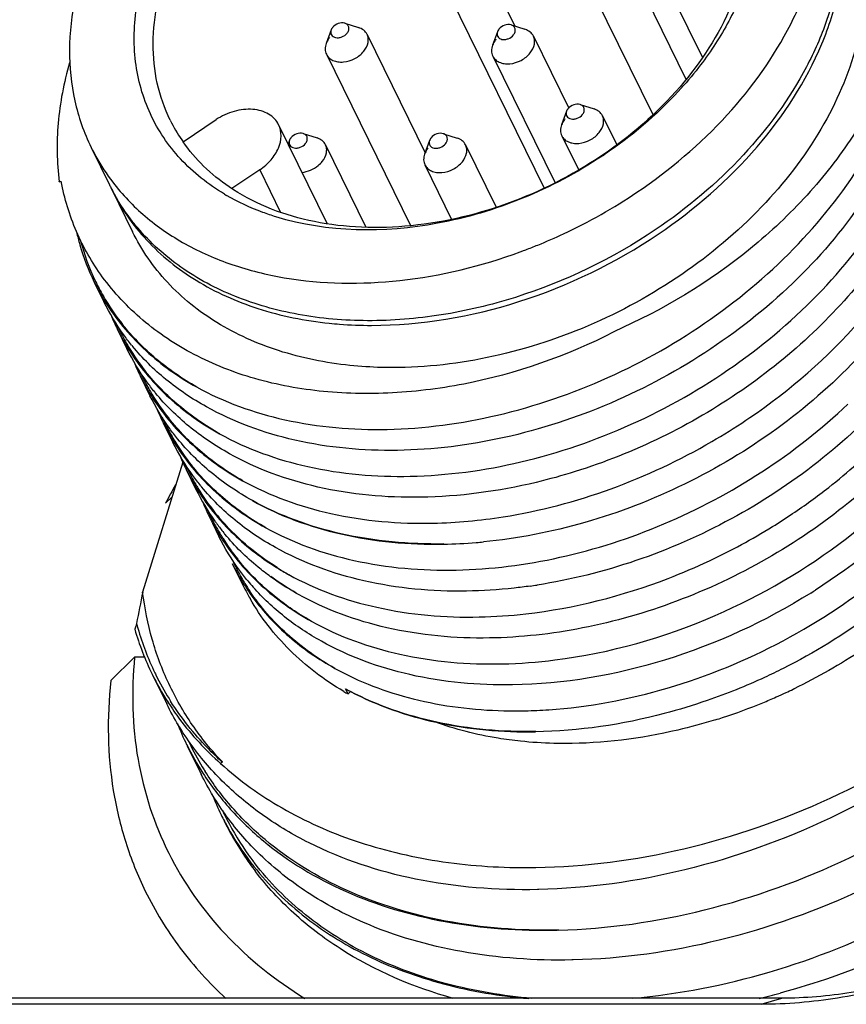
# Model space of a CAD drawing. Header units: millimetres. Extents: x 0 to 420, y 0 to 297.
# Tile 12 of 48: x 114.6 to 121.91, y 88.92 to 97.62. Entities that reach past the tile are written whole.
import ezdxf

# ---------------------------------------------------------------- set-up
doc = ezdxf.new("R2010")
doc.units = ezdxf.units.MM
doc.header["$LTSCALE"] = 23.1
doc.layers.add('00_COMPONENTS', color=7, linetype='CONTINUOUS')

msp = doc.modelspace()

# ---------------------------------------------------------------- linework, layer by layer
at = {"layer": '00_COMPONENTS', "color": 7}
for p, q in [((119.8404, 98.4256), (120.4923, 97.0973)), ((118.6549, 98.2319), (118.9812, 97.567)), ((119.4813, 98.2494), (120.2001, 96.7848)), ((118.2958, 98.0557), (119.2381, 96.1356)), ((120.3787, 97.8184), (120.6375, 97.291)), ((117.3571, 97.5335), (117.3132, 97.4135)), ((117.4783, 97.593), (117.6, 97.5543)), ((118.9483, 97.5775), (119.07, 97.5388)), ((117.6744, 97.4941), (118.1876, 96.4484)), ((118.8271, 97.518), (118.7832, 97.398)), ((119.1444, 97.4786), (119.4561, 96.8434)), ((117.3153, 97.3179), (118.0579, 95.8046)), ((118.7853, 97.3024), (119.3355, 96.1811)), ((119.5581, 96.8739), (119.6799, 96.8352)), ((119.4369, 96.8144), (119.393, 96.6945)), ((119.7542, 96.775), (119.8804, 96.5179)), ((116.0497, 96.5443), (116.3416, 96.7409)), ((116.8927, 96.6955), (117.3226, 95.8196)), ((117.1106, 96.6179), (117.2324, 96.5792)), ((118.3485, 96.6164), (118.4702, 96.5777)), ((119.3951, 96.5988), (119.5444, 96.2946)), ((115.2364, 96.4955), (115.3991, 96.164)), ((116.9894, 96.5584), (116.9768, 96.5241)), ((117.3067, 96.519), (117.6642, 95.7905)), ((118.2273, 96.5569), (118.1834, 96.437)), ((118.5446, 96.5175), (118.8149, 95.9668)), ((118.1855, 96.3413), (118.422, 95.8594)), ((116.7257, 96.2977), (116.4805, 96.1326)), ((116.7257, 96.2977), (116.9106, 95.921)), ((114.9547, 96.1922), (114.9544, 96.1948)), ((114.9547, 96.1922), (114.9545, 96.1949)), ((114.9548, 96.1918), (114.9708, 96.1964)), ((115.4194, 96.1225), (115.6024, 95.7496)), ((115.2633, 95.3057), (115.3492, 95.1305)), ((115.4667, 94.8913), (115.5526, 94.7161)), ((115.67, 94.4769), (115.756, 94.3017)), ((115.8734, 94.0625), (115.9593, 93.8873)), ((116.0464, 93.7146), (115.6916, 92.5666)), ((116.0767, 93.6481), (116.1627, 93.4729)), ((115.8945, 93.3505), (115.9511, 93.4065)), ((115.8945, 93.3505), (115.9511, 93.4065)), ((116.2907, 93.2391), (116.2886, 93.2432)), ((116.2906, 93.2391), (116.2886, 93.2432)), ((116.3086, 93.1755), (116.366, 93.0585)), ((116.4835, 92.8193), (116.5771, 92.6284)), ((116.874, 92.7846), (116.8798, 92.7811)), ((116.874, 92.7846), (116.8797, 92.781)), ((115.6203, 91.9911), (115.4103, 91.7839)), ((115.7087, 91.9911), (115.6203, 91.9911)), ((115.7811, 91.8292), (115.9043, 91.5782)), ((117.5065, 91.6661), (117.4841, 91.7118)), ((117.5292, 91.6891), (117.5065, 91.6661)), ((115.9136, 91.5955), (115.9183, 91.5882)), ((115.9136, 91.5955), (115.9186, 91.5884)), ((118.8838, 91.5177), (118.8886, 91.5177)), ((118.8838, 91.5177), (118.8885, 91.5176)), ((116.0862, 91.2075), (116.2093, 90.9566)), ((116.3962, 91.0638), (116.3805, 91.0517)), ((119.1915, 89.938), (119.1791, 89.9377)), ((119.3677, 89.5788), (119.3553, 89.5787)), ((119.4965, 89.3164), (119.4841, 89.3161)), ((121.1567, 88.9238), (101.5074, 88.9238)), ((121.339, 88.9777), (101.6897, 88.9777)), ((121.1567, 88.9238), (121.339, 88.9777))]:
    msp.add_line(p, q, dxfattribs=at)
for centre, radius, start, end in [((117.2354, 97.374), 1.4483, 206.15333, 214.12951), ((117.2488, 97.3829), 1.4644, 214.12243, 214.9264), ((117.5889, 99.6709), 3.906, 303.59974, 303.95883), ((117.0365, 96.9676), 1.824, 206.14041, 207.21497), ((117.0372, 96.9679), 1.8248, 207.21497, 207.85783), ((117.393, 97.7252), 1.9124, 239.2058, 239.83597), ((117.0776, 96.1809), 2.0014, 194.56616, 205.745), ((117.3718, 100.0829), 4.8049, 290.7837, 292.15009), ((117.3821, 100.0558), 4.7759, 290.16345, 290.54285), ((117.379, 100.0641), 4.7848, 290.54281, 290.78296), ((117.0466, 96.1811), 1.9866, 206.14746, 212.97836), ((117.0818, 96.183), 2.0061, 205.74779, 209.8517), ((117.0886, 96.1869), 2.014, 209.85105, 211.24766), ((117.1121, 96.202), 2.0419, 211.2681, 218.50495), ((117.2446, 95.7637), 1.9805, 202.30529, 206.13726), ((117.2778, 95.7648), 1.9981, 205.07795, 205.73938), ((117.2499, 95.7667), 1.9865, 206.14746, 212.95905), ((117.2825, 95.7671), 2.0033, 205.74201, 210.0862), ((117.2891, 95.771), 2.011, 210.08536, 211.25097), ((117.1889, 96.0467), 2.0562, 219.14794, 219.50619), ((117.312, 95.7857), 2.0382, 211.27147, 218.51477), ((117.4481, 95.3494), 1.9806, 202.31408, 206.13728), ((117.4805, 95.3526), 1.998, 205.29812, 205.80826), ((117.4879, 95.3563), 2.0063, 205.81133, 209.72003), ((117.4535, 95.3525), 1.9869, 206.14774, 213.04094), ((117.4987, 95.3624), 2.0187, 209.7187, 211.30507), ((117.5288, 95.3818), 2.0545, 211.32921, 218.52172), ((117.3923, 95.6324), 2.0563, 219.14785, 219.50592), ((117.6491, 94.934), 1.9781, 202.41723, 206.14172), ((117.6705, 94.9279), 1.9826, 204.33285, 205.71176), ((117.656, 94.9376), 1.9858, 206.14773, 211.74615), ((117.6746, 94.9299), 1.9872, 205.71349, 209.38367), ((117.9394, 98.6806), 5.5343, 300.18309, 303.85035), ((117.9657, 98.6407), 5.4865, 303.85428, 304.2962), ((117.6816, 94.9339), 1.9952, 209.38349, 211.26509), ((117.7069, 94.9502), 2.0253, 211.28728, 218.58693), ((117.8547, 94.5205), 1.9805, 202.31025, 206.13726), ((117.86, 94.5235), 1.9865, 206.14739, 212.9434), ((117.8866, 94.5202), 1.9963, 205.05078, 205.72029), ((117.8913, 94.5226), 2.0016, 205.72302, 210.14114), ((120.8055, 90.8558), 5.5083, 151.13765, 153.0706), ((117.8979, 94.5264), 2.0092, 210.14025, 211.23714), ((117.9516, 94.3516), 1.9931, 206.15873, 215.52009), ((117.9205, 94.5409), 2.0361, 211.2575, 218.50746), ((117.8912, 94.544), 2.0239, 212.95049, 220.6911), ((117.7993, 94.8037), 2.0566, 219.14635, 219.54534), ((118.4025, 97.7669), 5.4324, 303.92615, 308.09265), ((118.0582, 94.1061), 1.9806, 202.33546, 206.1373), ((118.0643, 94.0914), 1.9679, 204.49718, 205.53227), ((117.9469, 94.5617), 2.0697, 218.50011, 220.11166), ((118.058, 94.1061), 1.9804, 206.13961, 209.7225), ((118.0648, 94.0916), 1.9684, 205.66575, 207.5026), ((118.0664, 94.0925), 1.9702, 207.50273, 208.93085), ((117.9737, 94.3669), 2.0199, 215.50992, 216.36185), ((118.0671, 94.1114), 1.991, 209.72508, 213.05314), ((118.0749, 94.0972), 1.98, 208.93258, 211.29893), ((117.9885, 94.378), 2.0385, 216.36531, 219.14703), ((118.0028, 94.3895), 2.0568, 219.14387, 219.62905), ((118.086, 94.1039), 1.9929, 211.29771, 212.30857), ((118.1197, 94.1263), 2.0334, 212.33328, 218.65642), ((118.2798, 97.4292), 4.4402, 270.9027, 274.64574), ((118.2694, 97.5649), 4.5763, 274.63724, 275.42786), ((118.2937, 93.6916), 1.9967, 205.06032, 205.72087), ((118.1433, 94.1447), 2.0633, 218.64786, 218.93465), ((118.3489, 97.8418), 5.5241, 291.05864, 295.18532), ((118.2652, 93.6938), 1.9848, 206.14489, 212.2628), ((118.2983, 93.6939), 2.0019, 205.72351, 210.07063), ((118.2028, 94.9188), 2.5141, 238.24551, 240.94839), ((118.2131, 94.8917), 2.4955, 237.70658, 240.49179), ((118.3059, 93.6983), 2.0107, 210.07007, 211.72861), ((118.2178, 93.9848), 2.072, 219.53662, 221.60589), ((118.4485, 93.547), 2.0847, 206.14279, 208.40422), ((118.2755, 93.7003), 1.997, 212.26093, 212.92717), ((118.3139, 93.7033), 2.0201, 211.72942, 213.99358), ((118.2868, 93.7077), 2.0104, 212.93061, 216.24214), ((118.4414, 97.404), 4.8318, 278.0104, 278.76164), ((118.6876, 97.2068), 5.4836, 302.02257, 302.52766), ((136.2343, 88.461), 20.9489, 168.69721, 169.47328), ((118.4525, 93.5491), 2.0892, 208.40419, 209.83792), ((118.0246, 92.9434), 2.5049, 196.36993, 206.11117), ((118.0255, 92.9294), 2.4728, 195.05569, 196.03866), ((118.0322, 92.9318), 2.4799, 196.04781, 205.82307), ((118.0103, 92.9379), 2.4896, 206.14279, 212.62795), ((118.0456, 92.938), 2.4947, 205.81806, 206.22684), ((118.0473, 92.939), 2.4967, 206.22917, 211.76334), ((118.7417, 93.9873), 2.5998, 241.07112, 241.95854), ((118.732, 93.9745), 2.584, 241.12381, 242.01576), ((119.2356, 96.2907), 5.0852, 294.92112, 295.67233), ((119.2348, 96.2923), 5.0869, 295.67228, 295.80037), ((118.0508, 92.9412), 2.5007, 211.76426, 212.37621), ((118.8101, 93.9621), 2.6402, 239.46075, 240.41314), ((118.7426, 93.9944), 2.6066, 242.01479, 242.23249), ((118.7526, 94.0075), 2.6229, 241.95756, 242.17318), ((119.2474, 96.2641), 5.056, 292.3577, 293.83991), ((119.2389, 96.2835), 5.0772, 293.83942, 294.92128), ((118.1347, 92.6725), 2.4844, 205.55561, 206.13334), ((118.9811, 95.8495), 4.3331, 271.20429, 273.9481), ((119.2627, 96.2268), 5.0157, 288.04432, 292.35913), ((118.985, 95.6528), 4.1363, 268.66364, 271.20685), ((119.2874, 96.1536), 4.9385, 287.26883, 288.03443), ((118.3167, 92.3163), 2.4909, 201.46774, 206.13027), ((118.3154, 92.3162), 2.4896, 206.14148, 212.84595), ((118.3439, 92.3148), 2.4876, 205.13476, 205.85208), ((118.3447, 92.3152), 2.4884, 205.85208, 206.39811), ((118.3574, 92.3219), 2.5027, 206.40524, 211.9949), ((118.4398, 92.0509), 2.4844, 205.55573, 206.13332), ((118.3719, 92.3307), 2.5198, 211.99113, 212.39185), ((118.6218, 91.6947), 2.4909, 201.47385, 206.13027), ((118.6264, 91.6767), 2.4604, 204.97378, 205.73634), ((118.6218, 91.6745), 2.4552, 205.73642, 206.29096), ((118.6206, 91.6739), 2.4539, 206.29109, 207.112), ((118.7966, 91.7131), 2.656, 206.15466, 215.63185), ((118.6405, 91.6851), 2.4767, 207.13094, 215.63433), ((118.6672, 91.7037), 2.5092, 215.62674, 217.0951), ((118.834, 91.7393), 2.7016, 215.62134, 217.42803), ((118.6749, 91.7096), 2.5189, 217.09454, 217.59854), ((119.6029, 95.4173), 6.6222, 283.40815, 285.07895)]:
    msp.add_arc(centre, radius, start, end, dxfattribs=at)
for points, knots in [([(116.698, 99.976), (116.3753, 99.7587), (115.8031, 99.2632), (115.2955, 98.4848), (115.0846, 97.8339), (115.0286, 97.362), (115.0739, 96.9085), (115.1722, 96.6264), (115.2364, 96.4955)], [0, 0, 0, 0, 0.285029, 0.547602, 0.668865, 0.783581, 0.893196, 1, 1, 1, 1]), ([(120.3248, 100.003), (120.4379, 99.9373), (120.6473, 99.785), (120.8973, 99.4935), (121.0661, 99.154), (121.1475, 98.7791), (121.1395, 98.3821), (121.0438, 97.9763), (120.8646, 97.5741), (120.6977, 97.3226), (120.6031, 97.2006)], [0, 0, 0, 0, 0.12169, 0.238704, 0.354, 0.470877, 0.592319, 0.720462, 0.856355, 1, 1, 1, 1]), ([(116.4139, 96.0824), (116.2715, 96.1673), (116.0123, 96.372), (115.7366, 96.7802), (115.6036, 97.2562), (115.6196, 97.7691), (115.7791, 98.2907), (116.1771, 98.9806), (116.6385, 99.4096), (116.9861, 99.6437)], [0, 0, 0, 0, 0.114837, 0.225105, 0.335742, 0.45157, 0.57585, 0.709698, 1, 1, 1, 1]), ([(115.9354, 96.7357), (115.8846, 96.8391), (115.8069, 97.0622), (115.7712, 97.4206), (115.8154, 97.7937), (115.9821, 98.3082), (116.3834, 98.9235), (116.8357, 99.3151), (117.0908, 99.4869)], [0, 0, 0, 0, 0.106805, 0.216419, 0.331134, 0.452395, 0.714969, 1, 1, 1, 1]), ([(120.0589, 96.0987), (120.3493, 96.2944), (120.8713, 96.7359), (121.3608, 97.4191), (121.6023, 97.997), (121.7024, 98.4231), (121.7226, 98.8411), (121.6811, 99.1115), (121.647, 99.2402)], [0, 0, 0, 0, 0.281182, 0.543484, 0.665893, 0.782192, 0.893101, 1, 1, 1, 1]), ([(120.2477, 95.7297), (120.5695, 95.9471), (121.14, 96.4424), (121.6459, 97.22), (121.8558, 97.87), (121.9113, 98.3412), (121.8659, 98.7939), (121.7677, 99.0756), (121.7035, 99.2063)], [0, 0, 0, 0, 0.285018, 0.547561, 0.668817, 0.783538, 0.89317, 1, 1, 1, 1]), ([(120.9028, 99.1733), (120.9536, 99.0699), (121.0313, 98.8468), (121.0671, 98.4884), (121.0229, 98.1153), (120.8561, 97.6008), (120.4549, 96.9855), (120.0026, 96.5939), (119.7475, 96.4221)], [0, 0, 0, 0, 0.106805, 0.216419, 0.331134, 0.452395, 0.714969, 1, 1, 1, 1]), ([(117.8519, 94.004), (118.1799, 94.0108), (118.8511, 94.1016), (119.8205, 94.4348), (120.7235, 94.9477), (121.5004, 95.609), (122.0998, 96.3785), (122.481, 97.2093), (122.5918, 97.9257), (122.5408, 98.4662), (122.4715, 98.7209), (122.4265, 98.8425)], [0, 0, 0, 0, 0.129797, 0.265631, 0.403268, 0.538247, 0.666691, 0.786107, 0.896235, 0.948691, 1, 1, 1, 1]), ([(121.8866, 98.8333), (121.9369, 98.7308), (122.0189, 98.5139), (122.0804, 98.1676), (122.08, 97.8056), (121.9957, 97.3012), (121.7306, 96.6664), (121.2086, 95.9739), (120.5143, 95.3769), (119.696, 94.9159), (118.8109, 94.6222), (118.1971, 94.5498), (117.8973, 94.5498)], [0, 0, 0, 0, 0.050507, 0.101845, 0.154746, 0.209774, 0.32714, 0.454672, 0.590048, 0.729223, 0.867404, 1, 1, 1, 1]), ([(122.3888, 98.8405), (122.4393, 98.6727), (122.4994, 98.3155), (122.4626, 97.7606), (122.3014, 97.1964), (122.0186, 96.6432), (121.625, 96.1193), (120.9673, 95.4761), (120.364, 95.0978), (119.9335, 94.9052)], [0, 0, 0, 0, 0.104563, 0.213709, 0.329308, 0.452316, 0.582469, 0.71852, 1, 1, 1, 1]), ([(121.8305, 98.8221), (121.8579, 98.6948), (121.8869, 98.4287), (121.8531, 98.0205), (121.7441, 97.6062), (121.4974, 97.0463), (121.0136, 96.386), (120.5041, 95.9575), (120.2216, 95.7672)], [0, 0, 0, 0, 0.107111, 0.218413, 0.335094, 0.457735, 0.719845, 1, 1, 1, 1]), ([(122.5904, 98.4279), (122.6219, 98.305), (122.6649, 98.0501), (122.6687, 97.5174), (122.5124, 96.825), (122.1008, 96.0326), (121.4919, 95.3062), (120.7239, 94.6872), (119.8439, 94.2108), (118.9059, 93.9044), (118.2592, 93.8232), (117.943, 93.8183)], [0, 0, 0, 0, 0.051704, 0.104778, 0.216366, 0.336827, 0.465516, 0.599946, 0.736503, 0.871126, 1, 1, 1, 1]), ([(118.0553, 93.5894), (118.3838, 93.5963), (119.056, 93.6875), (120.0268, 94.0215), (120.9307, 94.5359), (121.7079, 95.1989), (122.3069, 95.9695), (122.6296, 96.6783), (122.7547, 97.2481), (122.7816, 97.6611), (122.7426, 98.0605), (122.6723, 98.3151), (122.6267, 98.4366)], [0, 0, 0, 0, 0.129794, 0.265631, 0.403263, 0.538213, 0.666597, 0.785938, 0.842172, 0.896294, 0.948714, 1, 1, 1, 1]), ([(122.7938, 98.0135), (122.8458, 97.8109), (122.8944, 97.3784), (122.7996, 96.7158), (122.5469, 96.0542), (122.1492, 95.42), (121.6236, 94.8374), (120.7821, 94.1588), (120.0337, 93.7932), (119.5123, 93.6303)], [0, 0, 0, 0, 0.105087, 0.215636, 0.333292, 0.458294, 0.589682, 0.725584, 1, 1, 1, 1]), ([(121.0572, 94.1081), (121.4138, 94.3514), (122.0511, 94.9047), (122.6305, 95.7657), (122.8941, 96.4913), (122.9851, 97.023), (122.9701, 97.5398), (122.8878, 97.8682), (122.8299, 98.0227)], [0, 0, 0, 0, 0.281164, 0.543396, 0.665588, 0.781638, 0.892537, 1, 1, 1, 1]), ([(117.3571, 97.5335), (117.3544, 97.5263), (117.3516, 97.5112), (117.358, 97.4891), (117.3744, 97.4727), (117.3975, 97.4641), (117.4244, 97.4635), (117.4611, 97.4727), (117.486, 97.49), (117.4979, 97.5049)], [0, 0, 0, 0, 0.114076, 0.219305, 0.326295, 0.444343, 0.57616, 0.718103, 1, 1, 1, 1]), ([(117.3698, 97.5557), (117.3684, 97.554), (117.3633, 97.5471), (117.3593, 97.5394), (117.3571, 97.5335)], [0, 0, 0, 0, 0.259142, 1, 1, 1, 1]), ([(117.4783, 97.593), (117.4599, 97.5988), (117.4173, 97.5952), (117.3826, 97.5717), (117.3698, 97.5557)], [0, 0, 0, 0, 0.484937, 1, 1, 1, 1]), ([(117.4979, 97.5049), (117.5041, 97.5127), (117.5137, 97.5294), (117.5158, 97.5576), (117.5026, 97.5816), (117.4868, 97.5903), (117.4783, 97.593)], [0, 0, 0, 0, 0.277906, 0.521664, 0.751609, 1, 1, 1, 1]), ([(117.6744, 97.4941), (117.6675, 97.5081), (117.6461, 97.5342), (117.6162, 97.5492), (117.6, 97.5543)], [0, 0, 0, 0, 0.480211, 1, 1, 1, 1]), ([(123.0077, 97.5562), (123.0353, 97.4393), (123.0725, 97.1975), (123.0734, 96.6941), (122.9314, 96.0411), (122.559, 95.2888), (122.0066, 94.5909), (121.3055, 93.9834), (120.4941, 93.4972), (119.6174, 93.1578), (119.0055, 93.0379), (118.7023, 93.0091)], [0, 0, 0, 0, 0.051767, 0.104837, 0.216157, 0.335838, 0.463453, 0.596966, 0.733281, 0.86881, 1, 1, 1, 1]), ([(118.8398, 97.5402), (118.8384, 97.5385), (118.8333, 97.5316), (118.8292, 97.5239), (118.8271, 97.518)], [0, 0, 0, 0, 0.259142, 1, 1, 1, 1]), ([(118.9483, 97.5775), (118.9299, 97.5833), (118.8873, 97.5797), (118.8526, 97.5562), (118.8398, 97.5402)], [0, 0, 0, 0, 0.484937, 1, 1, 1, 1]), ([(118.9679, 97.4894), (118.9741, 97.4972), (118.9837, 97.5139), (118.9858, 97.5421), (118.9726, 97.5661), (118.9568, 97.5748), (118.9483, 97.5775)], [0, 0, 0, 0, 0.277906, 0.521664, 0.751609, 1, 1, 1, 1]), ([(119.1444, 97.4786), (119.1375, 97.4926), (119.1161, 97.5187), (119.0862, 97.5336), (119.07, 97.5388)], [0, 0, 0, 0, 0.480211, 1, 1, 1, 1]), ([(117.3433, 97.4661), (117.34, 97.462), (117.328, 97.4457), (117.3183, 97.4276), (117.3132, 97.4135)], [0, 0, 0, 0, 0.259369, 1, 1, 1, 1]), ([(117.6464, 97.3459), (117.664, 97.3679), (117.684, 97.4059), (117.6866, 97.4592), (117.6797, 97.4833), (117.6744, 97.4941)], [0, 0, 0, 0, 0.533961, 0.772797, 1, 1, 1, 1]), ([(118.8133, 97.4506), (118.81, 97.4464), (118.798, 97.4302), (118.7883, 97.4121), (118.7832, 97.398)], [0, 0, 0, 0, 0.259369, 1, 1, 1, 1]), ([(118.8271, 97.518), (118.8244, 97.5107), (118.8216, 97.4957), (118.828, 97.4736), (118.8443, 97.4572), (118.8675, 97.4486), (118.8944, 97.448), (118.9311, 97.4572), (118.956, 97.4745), (118.9679, 97.4894)], [0, 0, 0, 0, 0.114076, 0.219305, 0.326295, 0.444343, 0.57616, 0.718103, 1, 1, 1, 1]), ([(119.1164, 97.3304), (119.1339, 97.3524), (119.154, 97.3904), (119.1566, 97.4437), (119.1497, 97.4678), (119.1444, 97.4786)], [0, 0, 0, 0, 0.533961, 0.772797, 1, 1, 1, 1]), ([(117.3132, 97.4135), (117.3074, 97.3976), (117.3009, 97.3648), (117.3084, 97.3319), (117.3153, 97.3179)], [0, 0, 0, 0, 0.519819, 1, 1, 1, 1]), ([(118.7832, 97.398), (118.7774, 97.3821), (118.7709, 97.3493), (118.7784, 97.3164), (118.7853, 97.3024)], [0, 0, 0, 0, 0.519819, 1, 1, 1, 1]), ([(117.3153, 97.3179), (117.321, 97.3062), (117.3376, 97.2843), (117.3735, 97.2615), (117.4175, 97.2494), (117.4844, 97.2481), (117.5686, 97.2742), (117.6248, 97.3188), (117.6464, 97.3459)], [0, 0, 0, 0, 0.101787, 0.20966, 0.327259, 0.455019, 0.72894, 1, 1, 1, 1]), ([(118.7853, 97.3024), (118.791, 97.2907), (118.8076, 97.2688), (118.8435, 97.2459), (118.8875, 97.2338), (118.9544, 97.2326), (119.0386, 97.2587), (119.0948, 97.3033), (119.1164, 97.3304)], [0, 0, 0, 0, 0.101787, 0.20966, 0.327259, 0.455019, 0.72894, 1, 1, 1, 1]), ([(115.0457, 97.2429), (114.9951, 97.0689), (114.9268, 96.7195), (114.9323, 96.3627), (114.9548, 96.1918)], [0, 0, 0, 0, 0.512488, 1, 1, 1, 1]), ([(123.2, 97.1864), (123.2586, 96.9592), (123.3054, 96.4697), (123.1654, 95.7244), (122.8313, 94.9896), (122.3233, 94.3011), (121.669, 93.6915), (120.9027, 93.1902), (120.0641, 92.8221), (119.473, 92.6742), (119.1774, 92.6286)], [0, 0, 0, 0, 0.104464, 0.215267, 0.334138, 0.460914, 0.593885, 0.73029, 0.8668, 1, 1, 1, 1]), ([(120.6031, 97.2006), (120.5468, 97.1279), (120.3017, 96.8387), (120.0086, 96.5913), (119.7708, 96.4311)], [0, 0, 0, 0, 0.242928, 1, 1, 1, 1]), ([(116.8927, 96.6955), (116.8834, 96.7146), (116.8581, 96.7507), (116.8047, 96.7924), (116.7386, 96.8205), (116.6353, 96.8389), (116.4945, 96.822), (116.3898, 96.7733), (116.3416, 96.7409)], [0, 0, 0, 0, 0.103192, 0.210658, 0.325455, 0.448857, 0.71726, 1, 1, 1, 1]), ([(119.4496, 96.8366), (119.4482, 96.8349), (119.4432, 96.828), (119.4391, 96.8204), (119.4369, 96.8144)], [0, 0, 0, 0, 0.259142, 1, 1, 1, 1]), ([(119.5581, 96.8739), (119.5397, 96.8798), (119.4971, 96.8761), (119.4624, 96.8527), (119.4496, 96.8366)], [0, 0, 0, 0, 0.484937, 1, 1, 1, 1]), ([(119.5777, 96.7859), (119.584, 96.7937), (119.5935, 96.8104), (119.5957, 96.8385), (119.5824, 96.8626), (119.5666, 96.8712), (119.5581, 96.8739)], [0, 0, 0, 0, 0.277906, 0.521664, 0.751609, 1, 1, 1, 1]), ([(119.7542, 96.775), (119.7473, 96.7891), (119.7259, 96.8152), (119.696, 96.8301), (119.6799, 96.8352)], [0, 0, 0, 0, 0.480211, 1, 1, 1, 1]), ([(119.4231, 96.747), (119.4198, 96.7429), (119.4078, 96.7266), (119.3982, 96.7085), (119.393, 96.6945)], [0, 0, 0, 0, 0.259369, 1, 1, 1, 1]), ([(119.4369, 96.8144), (119.4342, 96.8072), (119.4315, 96.7921), (119.4378, 96.7701), (119.4542, 96.7537), (119.4773, 96.7451), (119.5042, 96.7444), (119.5409, 96.7536), (119.5658, 96.771), (119.5777, 96.7859)], [0, 0, 0, 0, 0.114076, 0.219305, 0.326295, 0.444343, 0.57616, 0.718103, 1, 1, 1, 1]), ([(119.7262, 96.6268), (119.7438, 96.6488), (119.7638, 96.6868), (119.7665, 96.7401), (119.7595, 96.7643), (119.7542, 96.775)], [0, 0, 0, 0, 0.533961, 0.772797, 1, 1, 1, 1]), ([(116.7257, 96.2977), (116.7626, 96.3226), (116.828, 96.3793), (116.8957, 96.483), (116.9225, 96.5937), (116.9075, 96.6654), (116.8927, 96.6955)], [0, 0, 0, 0, 0.285811, 0.549025, 0.784486, 1, 1, 1, 1]), ([(119.393, 96.6945), (119.3872, 96.6786), (119.3807, 96.6458), (119.3883, 96.6129), (119.3951, 96.5988)], [0, 0, 0, 0, 0.519819, 1, 1, 1, 1]), ([(117.0021, 96.5806), (117.0007, 96.5789), (116.9956, 96.572), (116.9916, 96.5643), (116.9894, 96.5584)], [0, 0, 0, 0, 0.259142, 1, 1, 1, 1]), ([(117.1106, 96.6179), (117.0922, 96.6237), (117.0496, 96.6201), (117.0149, 96.5966), (117.0021, 96.5806)], [0, 0, 0, 0, 0.484937, 1, 1, 1, 1]), ([(117.1302, 96.5298), (117.1364, 96.5376), (117.146, 96.5543), (117.1482, 96.5825), (117.1349, 96.6065), (117.1191, 96.6152), (117.1106, 96.6179)], [0, 0, 0, 0, 0.277906, 0.521664, 0.751609, 1, 1, 1, 1]), ([(117.3067, 96.519), (117.2998, 96.533), (117.2784, 96.5591), (117.2485, 96.5741), (117.2324, 96.5792)], [0, 0, 0, 0, 0.480211, 1, 1, 1, 1]), ([(118.24, 96.5791), (118.2386, 96.5774), (118.2335, 96.5705), (118.2295, 96.5629), (118.2273, 96.5569)], [0, 0, 0, 0, 0.259142, 1, 1, 1, 1]), ([(118.3485, 96.6164), (118.3301, 96.6223), (118.2875, 96.6186), (118.2528, 96.5952), (118.24, 96.5791)], [0, 0, 0, 0, 0.484937, 1, 1, 1, 1]), ([(118.3681, 96.5283), (118.3743, 96.5361), (118.3839, 96.5529), (118.386, 96.581), (118.3728, 96.605), (118.357, 96.6137), (118.3485, 96.6164)], [0, 0, 0, 0, 0.277906, 0.521664, 0.751609, 1, 1, 1, 1]), ([(118.5446, 96.5175), (118.5377, 96.5316), (118.5163, 96.5577), (118.4864, 96.5726), (118.4702, 96.5777)], [0, 0, 0, 0, 0.480211, 1, 1, 1, 1]), ([(119.3951, 96.5988), (119.4009, 96.5871), (119.4175, 96.5652), (119.4533, 96.5424), (119.4974, 96.5303), (119.5642, 96.529), (119.6484, 96.5552), (119.7047, 96.5998), (119.7262, 96.6268)], [0, 0, 0, 0, 0.101787, 0.20966, 0.327259, 0.455019, 0.72894, 1, 1, 1, 1]), ([(115.2364, 96.4955), (115.2497, 96.4683), (115.3058, 96.3609), (115.3727, 96.259), (115.428, 96.1868)], [0, 0, 0, 0, 0.249419, 1, 1, 1, 1]), ([(116.4553, 96.1465), (116.3754, 96.2009), (116.2264, 96.3216), (116.102, 96.4675), (116.0482, 96.5445)], [0, 0, 0, 0, 0.507231, 1, 1, 1, 1]), ([(116.9894, 96.5584), (116.9867, 96.5512), (116.984, 96.5361), (116.9903, 96.514), (117.0067, 96.4976), (117.0298, 96.489), (117.0567, 96.4884), (117.0934, 96.4976), (117.1183, 96.5149), (117.1302, 96.5298)], [0, 0, 0, 0, 0.114076, 0.219305, 0.326295, 0.444343, 0.57616, 0.718103, 1, 1, 1, 1]), ([(117.2787, 96.3708), (117.2963, 96.3928), (117.3163, 96.4308), (117.3189, 96.4841), (117.312, 96.5082), (117.3067, 96.519)], [0, 0, 0, 0, 0.533961, 0.772797, 1, 1, 1, 1]), ([(118.2135, 96.4895), (118.2102, 96.4854), (118.1982, 96.4691), (118.1885, 96.451), (118.1834, 96.437)], [0, 0, 0, 0, 0.259369, 1, 1, 1, 1]), ([(118.2273, 96.5569), (118.2246, 96.5497), (118.2218, 96.5346), (118.2282, 96.5126), (118.2446, 96.4962), (118.2677, 96.4875), (118.2946, 96.4869), (118.3313, 96.4961), (118.3562, 96.5134), (118.3681, 96.5283)], [0, 0, 0, 0, 0.114076, 0.219305, 0.326295, 0.444343, 0.57616, 0.718103, 1, 1, 1, 1]), ([(118.5166, 96.3693), (118.5342, 96.3913), (118.5542, 96.4293), (118.5568, 96.4826), (118.5499, 96.5068), (118.5446, 96.5175)], [0, 0, 0, 0, 0.533961, 0.772797, 1, 1, 1, 1]), ([(119.7475, 96.4221), (119.4869, 96.2466), (118.9269, 95.9632), (118.1708, 95.7911), (117.5779, 95.7815), (117.1639, 95.8376), (116.7853, 95.9554), (116.558, 96.0767), (116.4553, 96.1465)], [0, 0, 0, 0, 0.270638, 0.534578, 0.660173, 0.779793, 0.892978, 1, 1, 1, 1]), ([(119.7505, 96.4175), (119.5303, 96.2712), (119.1772, 96.0845), (118.6802, 95.9098), (117.964, 95.7362), (117.325, 95.7407), (116.8698, 95.8817)], [0, 0, 0, 0, 0.263746, 0.395127, 0.524552, 1, 1, 1, 1]), ([(118.1834, 96.437), (118.1776, 96.4211), (118.1711, 96.3883), (118.1786, 96.3553), (118.1855, 96.3413)], [0, 0, 0, 0, 0.519819, 1, 1, 1, 1]), ([(117.0989, 96.2751), (117.1506, 96.2798), (117.2192, 96.3087), (117.2682, 96.3576), (117.2787, 96.3708)], [0, 0, 0, 0, 0.754014, 1, 1, 1, 1]), ([(118.1855, 96.3413), (118.1912, 96.3296), (118.2078, 96.3077), (118.2437, 96.2849), (118.2877, 96.2728), (118.3546, 96.2715), (118.4388, 96.2977), (118.495, 96.3423), (118.5166, 96.3693)], [0, 0, 0, 0, 0.101787, 0.20966, 0.327259, 0.455019, 0.72894, 1, 1, 1, 1]), ([(123.6072, 96.3559), (123.6476, 96.1985), (123.6953, 95.8681), (123.6654, 95.3586), (123.5373, 94.8412), (123.2347, 94.1439), (122.6306, 93.3287), (121.9905, 92.8093), (121.6362, 92.5834)], [0, 0, 0, 0, 0.107714, 0.219412, 0.336386, 0.459259, 0.721383, 1, 1, 1, 1]), ([(115.3352, 95.3528), (115.2446, 95.4769), (115.0895, 95.7468), (114.9998, 96.0446), (114.9708, 96.1964)], [0, 0, 0, 0, 0.498712, 1, 1, 1, 1]), ([(115.428, 96.1868), (115.5119, 96.0774), (115.7084, 95.8727), (116.0672, 95.6277), (116.4844, 95.4456), (117.118, 95.2888), (117.9939, 95.278), (118.6862, 95.4469), (119.0284, 95.5726)], [0, 0, 0, 0, 0.106408, 0.217011, 0.333239, 0.455798, 0.718695, 1, 1, 1, 1]), ([(115.4194, 96.1225), (115.499, 95.9604), (115.7126, 95.6526), (116.1616, 95.2932), (116.7169, 95.0459), (117.1268, 94.9641), (117.3402, 94.9419)], [0, 0, 0, 0, 0.230688, 0.470455, 0.725895, 1, 1, 1, 1]), ([(115.6477, 95.7845), (115.6261, 95.8101), (115.5427, 95.9141), (115.4705, 96.0271), (115.4239, 96.1152)], [0, 0, 0, 0, 0.251696, 1, 1, 1, 1]), ([(116.8698, 95.8817), (116.8307, 95.8938), (116.6799, 95.9449), (116.5344, 96.0123), (116.4321, 96.0718)], [0, 0, 0, 0, 0.256531, 1, 1, 1, 1]), ([(119.1834, 95.6326), (119.2602, 95.6638), (119.5634, 95.7965), (119.8531, 95.9602), (120.0589, 96.0987)], [0, 0, 0, 0, 0.250433, 1, 1, 1, 1]), ([(123.4715, 96.0058), (123.4557, 95.7677), (123.3556, 95.278), (123.0332, 94.578), (122.5523, 93.9191), (121.9364, 93.3309), (121.2151, 92.8391), (120.4223, 92.4658), (119.5958, 92.228), (119.0323, 92.1649), (118.7565, 92.1606)], [0, 0, 0, 0, 0.108571, 0.224682, 0.34816, 0.477503, 0.61031, 0.743651, 0.874475, 1, 1, 1, 1]), ([(115.1073, 95.7497), (115.116, 95.7111), (115.1548, 95.5589), (115.2115, 95.4112), (115.2633, 95.3057)], [0, 0, 0, 0, 0.251712, 1, 1, 1, 1]), ([(117.5232, 94.5689), (117.3098, 94.5912), (116.8999, 94.6729), (116.3446, 94.9203), (115.8956, 95.2796), (115.682, 95.5874), (115.6024, 95.7496)], [0, 0, 0, 0, 0.274104, 0.529545, 0.76931, 1, 1, 1, 1]), ([(120.2216, 95.7672), (119.8419, 95.5115), (119.216, 95.2092), (118.3389, 94.9998), (117.6906, 94.9465), (117.0737, 94.9991), (116.511, 95.1566), (116.0244, 95.4145), (115.7586, 95.6535), (115.6477, 95.7845)], [0, 0, 0, 0, 0.277163, 0.413373, 0.544649, 0.669274, 0.786354, 0.896098, 1, 1, 1, 1]), ([(117.7142, 94.9228), (118.1537, 94.9228), (119.0523, 95.0769), (119.8695, 95.4742), (120.2477, 95.7297)], [0, 0, 0, 0, 0.490546, 1, 1, 1, 1]), ([(119.9335, 94.9052), (119.5202, 94.684), (118.856, 94.4398), (117.9503, 94.3126), (117.2986, 94.3199), (116.6902, 94.4304), (116.1461, 94.6434), (115.6845, 94.9491), (115.4379, 95.2119), (115.3352, 95.3528)], [0, 0, 0, 0, 0.281218, 0.417187, 0.547342, 0.670464, 0.786187, 0.895415, 1, 1, 1, 1]), ([(115.5943, 94.7486), (115.5702, 94.7781), (115.4779, 94.8982), (115.3992, 95.0288), (115.3492, 95.1305)], [0, 0, 0, 0, 0.251589, 1, 1, 1, 1]), ([(115.3801, 95.0998), (115.4756, 94.9525), (115.712, 94.6766), (116.0082, 94.4677), (116.1685, 94.3786)], [0, 0, 0, 0, 0.48911, 1, 1, 1, 1]), ([(116.1705, 94.3776), (116.0431, 94.4497), (115.8046, 94.6134), (115.602, 94.8204), (115.5142, 94.9307)], [0, 0, 0, 0, 0.509446, 1, 1, 1, 1]), ([(117.3402, 94.9419), (117.3709, 94.9387), (117.4952, 94.9274), (117.6202, 94.9228), (117.7142, 94.9228)], [0, 0, 0, 0, 0.246893, 1, 1, 1, 1]), ([(115.7977, 94.3342), (115.7736, 94.3637), (115.6813, 94.4838), (115.6025, 94.6144), (115.5526, 94.7161)], [0, 0, 0, 0, 0.25159, 1, 1, 1, 1]), ([(115.5831, 94.686), (115.6786, 94.5386), (115.9151, 94.2624), (116.2115, 94.0533), (116.3719, 93.9642)], [0, 0, 0, 0, 0.489108, 1, 1, 1, 1]), ([(116.2544, 94.2035), (116.1287, 94.2734), (115.8928, 94.4317), (115.6906, 94.6318), (115.6024, 94.7386)], [0, 0, 0, 0, 0.509456, 1, 1, 1, 1]), ([(116.3739, 93.9632), (116.2464, 94.0354), (116.0078, 94.1991), (115.8051, 94.4061), (115.7173, 94.5165)], [0, 0, 0, 0, 0.509427, 1, 1, 1, 1]), ([(117.8973, 94.5498), (117.8657, 94.5498), (117.7408, 94.5514), (117.616, 94.5592), (117.5232, 94.5689)], [0, 0, 0, 0, 0.253139, 1, 1, 1, 1]), ([(116.4578, 93.7891), (116.332, 93.859), (116.0962, 94.0173), (115.8939, 94.2174), (115.8058, 94.3242)], [0, 0, 0, 0, 0.509462, 1, 1, 1, 1]), ([(116.1685, 94.3786), (116.4107, 94.2447), (116.9654, 94.0466), (117.549, 93.9976), (117.8519, 94.0039)], [0, 0, 0, 0, 0.477371, 1, 1, 1, 1]), ([(121.7539, 93.4915), (121.8386, 93.558), (122.1623, 93.828), (122.4531, 94.1382), (122.6424, 94.3884)], [0, 0, 0, 0, 0.255474, 1, 1, 1, 1]), ([(115.9997, 93.9214), (115.9758, 93.9508), (115.884, 94.0704), (115.8057, 94.2004), (115.756, 94.3017)], [0, 0, 0, 0, 0.25156, 1, 1, 1, 1]), ([(115.788, 94.2691), (115.8835, 94.1223), (116.1196, 93.8471), (116.4153, 93.6387), (116.5752, 93.5498)], [0, 0, 0, 0, 0.489119, 1, 1, 1, 1]), ([(118.4619, 92.7609), (118.7695, 92.7672), (119.3985, 92.8478), (120.3127, 93.1439), (121.1745, 93.6019), (121.6892, 94.0051), (121.9231, 94.2275)], [0, 0, 0, 0, 0.240568, 0.492064, 0.747657, 1, 1, 1, 1]), ([(117.943, 93.8183), (117.639, 93.8137), (117.0533, 93.8659), (116.4974, 94.0679), (116.2544, 94.2035)], [0, 0, 0, 0, 0.522148, 1, 1, 1, 1]), ([(116.5772, 93.5488), (116.45, 93.6212), (116.2117, 93.785), (116.0092, 93.9919), (115.9214, 94.1022)], [0, 0, 0, 0, 0.509385, 1, 1, 1, 1]), ([(116.3719, 93.9642), (116.6141, 93.8303), (117.1688, 93.6322), (117.7523, 93.5831), (118.0553, 93.5894)], [0, 0, 0, 0, 0.47735, 1, 1, 1, 1]), ([(116.2044, 93.5054), (116.1803, 93.5349), (116.088, 93.655), (116.0093, 93.7856), (115.9593, 93.8873)], [0, 0, 0, 0, 0.251592, 1, 1, 1, 1]), ([(115.9673, 93.8927), (116.0632, 93.7377), (116.3046, 93.4466), (116.6119, 93.228), (116.7786, 93.1354)], [0, 0, 0, 0, 0.488903, 1, 1, 1, 1]), ([(116.6612, 93.3747), (116.5332, 93.4458), (116.2934, 93.6073), (116.0886, 93.812), (115.9997, 93.9214)], [0, 0, 0, 0, 0.509551, 1, 1, 1, 1]), ([(118.2586, 93.1751), (118.4658, 93.1794), (119.3244, 93.2595), (120.1569, 93.568), (120.7218, 93.8966)], [0, 0, 0, 0, 0.240696, 1, 1, 1, 1]), ([(120.7518, 92.3601), (121.1624, 92.5383), (121.9303, 92.9876), (122.5681, 93.611), (122.8311, 93.9546)], [0, 0, 0, 0, 0.508482, 1, 1, 1, 1]), ([(118.1463, 93.404), (117.8423, 93.3993), (117.2566, 93.4515), (116.7007, 93.6535), (116.4578, 93.7891)], [0, 0, 0, 0, 0.522144, 1, 1, 1, 1]), ([(116.7806, 93.1344), (116.6532, 93.2066), (116.4147, 93.3702), (116.2117, 93.5767), (116.1238, 93.687)], [0, 0, 0, 0, 0.509392, 1, 1, 1, 1]), ([(119.5123, 93.6303), (119.3989, 93.5949), (118.9532, 93.4718), (118.4899, 93.4092), (118.1463, 93.404)], [0, 0, 0, 0, 0.256864, 1, 1, 1, 1]), ([(116.5752, 93.5498), (116.8175, 93.4159), (117.3721, 93.2177), (117.9557, 93.1688), (118.2586, 93.1751)], [0, 0, 0, 0, 0.477379, 1, 1, 1, 1]), ([(116.8645, 92.9603), (116.739, 93.03), (116.5035, 93.1881), (116.3015, 93.3877), (116.2134, 93.4943)], [0, 0, 0, 0, 0.509447, 1, 1, 1, 1]), ([(119.2794, 91.5267), (119.6334, 91.551), (120.3514, 91.6858), (121.3688, 92.1045), (122.2864, 92.7156), (122.8009, 93.2384), (123.0194, 93.5207)], [0, 0, 0, 0, 0.244661, 0.499032, 0.75386, 1, 1, 1, 1]), ([(116.6612, 93.3747), (116.9041, 93.239), (117.46, 93.0372), (118.0457, 92.9848), (118.3497, 92.9895)], [0, 0, 0, 0, 0.477827, 1, 1, 1, 1]), ([(118.3516, 92.9913), (118.0476, 92.9869), (117.4616, 93.0389), (116.9045, 93.239), (116.6612, 93.3747)], [0, 0, 0, 0, 0.521857, 1, 1, 1, 1]), ([(116.3566, 93.2245), (116.3928, 93.1823), (116.5475, 93.0161), (116.7286, 92.8751), (116.874, 92.7846)], [0, 0, 0, 0, 0.245099, 1, 1, 1, 1]), ([(116.8799, 92.7822), (116.7821, 92.844), (116.5977, 92.9797), (116.4364, 93.1423), (116.3641, 93.2282)], [0, 0, 0, 0, 0.507401, 1, 1, 1, 1]), ([(120.6997, 92.8429), (120.891, 92.9328), (121.1394, 93.0673), (121.3761, 93.2201), (121.4344, 93.2593)], [0, 0, 0, 0, 0.750305, 1, 1, 1, 1]), ([(116.7786, 93.1354), (117.0208, 93.0015), (117.5755, 92.8031), (118.159, 92.7546), (118.4619, 92.7609)], [0, 0, 0, 0, 0.477415, 1, 1, 1, 1]), ([(116.6199, 92.6658), (116.5949, 92.6961), (116.499, 92.8193), (116.4175, 92.9537), (116.366, 93.0585)], [0, 0, 0, 0, 0.25169, 1, 1, 1, 1]), ([(116.3983, 93.0255), (116.4938, 92.8788), (116.7299, 92.6037), (117.0254, 92.3954), (117.1853, 92.3066)], [0, 0, 0, 0, 0.489124, 1, 1, 1, 1]), ([(116.8222, 92.7019), (116.7842, 92.7293), (116.6383, 92.8416), (116.5062, 92.9719), (116.4187, 93.0776)], [0, 0, 0, 0, 0.254613, 1, 1, 1, 1]), ([(118.5532, 92.5749), (118.2491, 92.5702), (117.6634, 92.6229), (117.1074, 92.8246), (116.8645, 92.9603)], [0, 0, 0, 0, 0.522208, 1, 1, 1, 1]), ([(116.9753, 92.4399), (116.9338, 92.4694), (116.7747, 92.5902), (116.6318, 92.7324), (116.5383, 92.8481)], [0, 0, 0, 0, 0.255036, 1, 1, 1, 1]), ([(117.0679, 92.5459), (117.0464, 92.5578), (116.9623, 92.6062), (116.8809, 92.6594), (116.8222, 92.7019)], [0, 0, 0, 0, 0.252889, 1, 1, 1, 1]), ([(117.068, 92.546), (117.0466, 92.5581), (116.9627, 92.6073), (116.8817, 92.6615), (116.8232, 92.7046)], [0, 0, 0, 0, 0.252847, 1, 1, 1, 1]), ([(116.9819, 92.721), (117.2242, 92.587), (117.7789, 92.389), (118.3624, 92.3398), (118.6654, 92.3462)], [0, 0, 0, 0, 0.47735, 1, 1, 1, 1]), ([(118.6654, 92.3462), (118.803, 92.3491), (119.3714, 92.3886), (119.9311, 92.5316), (120.3339, 92.6866)], [0, 0, 0, 0, 0.241785, 1, 1, 1, 1]), ([(117.3906, 91.8911), (117.2393, 91.9768), (116.9588, 92.1759), (116.7323, 92.4355), (116.639, 92.5738)], [0, 0, 0, 0, 0.510436, 1, 1, 1, 1]), ([(117.2712, 92.1315), (117.1568, 92.1951), (116.9411, 92.3375), (116.7525, 92.5145), (116.6686, 92.609)], [0, 0, 0, 0, 0.508823, 1, 1, 1, 1]), ([(119.1147, 92.6194), (119.0675, 92.6127), (118.8812, 92.5893), (118.6933, 92.5771), (118.5532, 92.5749)], [0, 0, 0, 0, 0.253616, 1, 1, 1, 1]), ([(116.3962, 91.0638), (116.2994, 91.1665), (116.1219, 91.3858), (115.9121, 91.7524), (115.7644, 92.1486), (115.7088, 92.426), (115.6916, 92.5666)], [0, 0, 0, 0, 0.251002, 0.499334, 0.748015, 1, 1, 1, 1]), ([(117.4686, 91.6881), (117.2963, 91.7897), (116.9797, 92.0288), (116.7358, 92.343), (116.6402, 92.5096)], [0, 0, 0, 0, 0.510078, 1, 1, 1, 1]), ([(116.6653, 92.5191), (116.7582, 92.3924), (116.979, 92.1551), (117.2455, 91.9717), (117.3887, 91.8922)], [0, 0, 0, 0, 0.489732, 1, 1, 1, 1]), ([(118.7565, 92.1606), (118.4525, 92.1559), (117.8667, 92.2084), (117.3108, 92.4102), (117.0679, 92.5459)], [0, 0, 0, 0, 0.522184, 1, 1, 1, 1]), ([(121.5953, 92.5576), (121.1934, 92.3062), (120.3409, 91.9134), (119.4131, 91.7533), (118.9598, 91.7464)], [0, 0, 0, 0, 0.511169, 1, 1, 1, 1]), ([(122.3764, 92.5599), (122.2984, 92.4952), (121.9764, 92.244), (121.6258, 92.0295), (121.3516, 91.8916)], [0, 0, 0, 0, 0.248233, 1, 1, 1, 1]), ([(117.1873, 92.3056), (117.1689, 92.316), (117.0966, 92.3581), (117.0264, 92.4038), (116.9753, 92.4399)], [0, 0, 0, 0, 0.25244, 1, 1, 1, 1]), ([(118.8688, 91.9318), (119.0246, 91.935), (119.6695, 91.984), (120.3022, 92.1649), (120.7518, 92.3601)], [0, 0, 0, 0, 0.241304, 1, 1, 1, 1]), ([(115.6379, 92.2882), (115.6366, 92.284), (115.6328, 92.2735), (115.6278, 92.2563), (115.6233, 92.2437), (115.6213, 92.2374)], [0, 0, 0, 0, 0.247258, 0.627351, 1, 1, 1, 1]), ([(117.1853, 92.3066), (117.4275, 92.1726), (117.9823, 91.9746), (118.5658, 91.9254), (118.8688, 91.9318)], [0, 0, 0, 0, 0.477354, 1, 1, 1, 1]), ([(119.0839, 90.1317), (119.5218, 90.1317), (120.418, 90.2383), (121.7096, 90.6706), (122.9008, 91.3479), (123.5898, 91.9478), (123.8915, 92.2767)], [0, 0, 0, 0, 0.243266, 0.496802, 0.752019, 1, 1, 1, 1]), ([(123.9368, 92.1845), (123.641, 91.8482), (122.9644, 91.2328), (121.7888, 90.5307), (120.5132, 90.0727), (119.6254, 89.9474), (119.1915, 89.938)], [0, 0, 0, 0, 0.249512, 0.505183, 0.758195, 1, 1, 1, 1]), ([(122.2346, 92.1848), (122.1733, 92.1398), (121.9226, 91.9645), (121.6557, 91.8125), (121.4488, 91.7125)], [0, 0, 0, 0, 0.248577, 1, 1, 1, 1]), ([(118.9598, 91.7464), (118.6558, 91.7418), (118.07, 91.7938), (117.5142, 91.9959), (117.2712, 92.1315)], [0, 0, 0, 0, 0.522136, 1, 1, 1, 1]), ([(115.6203, 91.9911), (115.5908, 91.6912), (115.6065, 91.0914), (115.8823, 90.2403), (116.3971, 89.5078), (116.8675, 89.1337), (117.1252, 88.9761)], [0, 0, 0, 0, 0.254458, 0.499572, 0.744925, 1, 1, 1, 1]), ([(117.3887, 91.8922), (117.6058, 91.7721), (118.0965, 91.5876), (118.6145, 91.5243), (118.8838, 91.5177)], [0, 0, 0, 0, 0.47941, 1, 1, 1, 1]), ([(121.3516, 91.8916), (121.2972, 91.8642), (121.0785, 91.7587), (120.8528, 91.6677), (120.6809, 91.6083)], [0, 0, 0, 0, 0.250974, 1, 1, 1, 1]), ([(119.3677, 89.5788), (119.801, 89.59), (120.6872, 89.7195), (121.9609, 90.1807), (123.1343, 90.8864), (123.8107, 91.5024), (124.1063, 91.8391)], [0, 0, 0, 0, 0.24152, 0.49451, 0.750313, 1, 1, 1, 1]), ([(125.4215, 91.796), (125.3616, 91.6021), (125.1941, 91.2148), (124.832, 90.6768), (124.3649, 90.1819), (123.8107, 89.7486), (123.19, 89.3928), (122.5261, 89.1276), (121.8439, 88.9631), (121.3827, 88.9238), (121.1567, 88.9238)], [0, 0, 0, 0, 0.111557, 0.230162, 0.354886, 0.484053, 0.615508, 0.746861, 0.875734, 1, 1, 1, 1]), ([(115.4103, 91.7839), (115.3923, 91.6206), (115.3772, 91.2955), (115.4205, 90.8148), (115.5301, 90.3541), (115.6467, 90.0633), (115.7151, 89.924)], [0, 0, 0, 0, 0.258255, 0.509646, 0.75609, 1, 1, 1, 1]), ([(117.5282, 91.688), (117.7662, 91.5624), (118.305, 91.3759), (118.8701, 91.3275), (119.1631, 91.332)], [0, 0, 0, 0, 0.478716, 1, 1, 1, 1]), ([(119.165, 91.3337), (118.872, 91.3294), (118.3065, 91.3774), (117.7667, 91.5625), (117.5283, 91.688)], [0, 0, 0, 0, 0.520923, 1, 1, 1, 1]), ([(119.1791, 89.9377), (118.819, 89.93), (118.1236, 89.9836), (117.3088, 90.2509), (116.7591, 90.5768), (116.409, 90.8656), (116.1187, 91.1991), (115.9677, 91.4489), (115.9043, 91.5782)], [0, 0, 0, 0, 0.279854, 0.537041, 0.657971, 0.774598, 0.888105, 1, 1, 1, 1]), ([(115.9183, 91.5882), (115.95, 91.539), (116.0851, 91.3449), (116.2474, 91.1699), (116.3804, 91.0517)], [0, 0, 0, 0, 0.24738, 1, 1, 1, 1]), ([(116.3958, 91.0635), (116.3513, 91.1035), (116.1813, 91.267), (116.033, 91.4534), (115.9388, 91.6021)], [0, 0, 0, 0, 0.25363, 1, 1, 1, 1]), ([(120.6809, 91.6083), (120.5555, 91.565), (120.0625, 91.4146), (119.5459, 91.3377), (119.1631, 91.332)], [0, 0, 0, 0, 0.257283, 1, 1, 1, 1]), ([(124.2418, 91.563), (123.9461, 91.2266), (123.2693, 90.6114), (122.094, 89.9088), (120.8181, 89.4513), (119.9304, 89.3257), (119.4965, 89.3164)], [0, 0, 0, 0, 0.249509, 0.50518, 0.758196, 1, 1, 1, 1]), ([(125.2161, 91.5888), (125.1617, 91.4126), (125.0095, 91.0604), (124.6802, 90.5713), (124.2556, 90.1214), (123.7518, 89.7276), (123.1876, 89.4041), (122.584, 89.163), (121.9638, 89.0134), (121.5445, 88.9777), (121.339, 88.9777)], [0, 0, 0, 0, 0.111557, 0.230162, 0.354886, 0.484053, 0.615508, 0.746861, 0.875734, 1, 1, 1, 1]), ([(120.7534, 91.4377), (120.6432, 91.4035), (120.2091, 91.2851), (119.7573, 91.2283), (119.4228, 91.2283)], [0, 0, 0, 0, 0.256611, 1, 1, 1, 1]), ([(119.031, 91.2483), (118.9645, 91.2553), (118.7071, 91.2894), (118.4534, 91.3531), (118.2723, 91.4188)], [0, 0, 0, 0, 0.257586, 1, 1, 1, 1]), ([(119.4228, 91.2283), (119.3897, 91.2283), (119.2589, 91.23), (119.1281, 91.2382), (119.031, 91.2483)], [0, 0, 0, 0, 0.253139, 1, 1, 1, 1]), ([(120.0217, 88.9775), (120.4297, 89.0136), (121.2548, 89.1757), (122.432, 89.6479), (123.5122, 90.3265), (124.1362, 90.9044), (124.4113, 91.2175)], [0, 0, 0, 0, 0.244027, 0.497117, 0.751665, 1, 1, 1, 1]), ([(116.3805, 91.0517), (116.546, 90.9015), (116.9226, 90.6316), (117.5746, 90.3432), (118.3064, 90.1685), (118.8205, 90.1317), (119.0839, 90.1317)], [0, 0, 0, 0, 0.229885, 0.472289, 0.729009, 1, 1, 1, 1]), ([(116.7296, 90.2459), (116.6229, 90.3491), (116.4274, 90.5718), (116.2738, 90.8253), (116.2093, 90.9566)], [0, 0, 0, 0, 0.503685, 1, 1, 1, 1]), ([(116.2238, 90.9659), (116.2958, 90.8543), (116.4598, 90.64), (116.8599, 90.2568), (117.4913, 89.8781), (118.383, 89.6165), (119.0243, 89.5716), (119.3553, 89.5787)], [0, 0, 0, 0, 0.111659, 0.225624, 0.464084, 0.72175, 1, 1, 1, 1]), ([(119.3553, 89.5791), (119.0254, 89.5734), (118.3865, 89.6208), (117.4998, 89.8877), (116.8724, 90.2683), (116.4768, 90.6539), (116.3152, 90.869), (116.2442, 90.9809)], [0, 0, 0, 0, 0.278226, 0.535794, 0.774261, 0.88825, 1, 1, 1, 1]), ([(124.5423, 90.9506), (124.1202, 90.4904), (123.1182, 89.6913), (121.9414, 89.189), (121.3257, 89.0231)], [0, 0, 0, 0, 0.494775, 1, 1, 1, 1]), ([(116.3855, 90.5977), (116.4037, 90.5605), (116.4808, 90.4129), (116.5727, 90.2732), (116.6488, 90.1742)], [0, 0, 0, 0, 0.24944, 1, 1, 1, 1]), ([(117.6428, 89.647), (117.4714, 89.7212), (117.1468, 89.8935), (116.8581, 90.1218), (116.7296, 90.2459)], [0, 0, 0, 0, 0.511161, 1, 1, 1, 1]), ([(116.6488, 90.1742), (116.7799, 90.0038), (117.0943, 89.6877), (117.6771, 89.3264), (118.3589, 89.079), (118.8501, 88.997), (119.1046, 88.9748)], [0, 0, 0, 0, 0.229762, 0.470854, 0.727085, 1, 1, 1, 1]), ([(119.1303, 88.9758), (118.8763, 88.998), (118.3861, 89.0798), (117.7052, 89.3261), (117.1242, 89.6877), (116.8101, 90.0026), (116.6792, 90.1727)], [0, 0, 0, 0, 0.272926, 0.529185, 0.770219, 1, 1, 1, 1]), ([(118.4359, 88.9756), (118.0851, 89.0736), (117.5821, 89.2878), (117.021, 89.7149), (116.7899, 89.965), (116.6886, 90.0973)], [0, 0, 0, 0, 0.518402, 0.762849, 1, 1, 1, 1]), ([(115.7151, 89.924), (115.8017, 89.7474), (116.0108, 89.4071), (116.2794, 89.1119), (116.4263, 88.9763)], [0, 0, 0, 0, 0.495884, 1, 1, 1, 1]), ([(119.4841, 89.3161), (119.1588, 89.3091), (118.5287, 89.3517), (117.9198, 89.5271), (117.6428, 89.647)], [0, 0, 0, 0, 0.518792, 1, 1, 1, 1])]:
    msp.add_open_spline(points, degree=3, knots=knots, dxfattribs=at)

doc.saveas('drawing.dxf')
